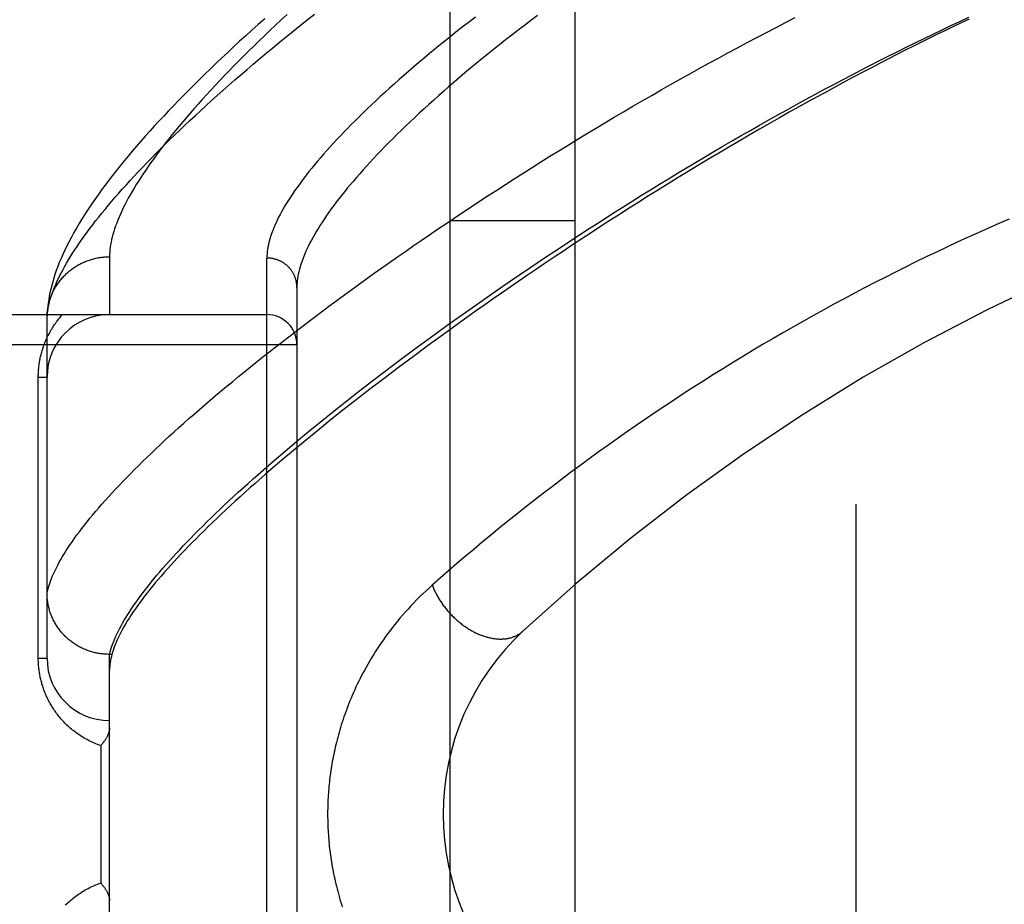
# Model space of a CAD drawing. Header units: inches. Extents: x 0 to 283, y 0 to 183.
# Tile 199 of 256: x 122.693 to 123.678, y 120.107 to 120.992. Entities that reach past the tile are written whole.
import ezdxf

# ---------------------------------------------------------------- set-up
doc = ezdxf.new("R2010")
doc.units = ezdxf.units.IN
doc.header["$LTSCALE"] = 15.583333
doc.header["$MEASUREMENT"] = 0
doc.linetypes.add('HIDDEN', pattern=[0.2, 0.1, -0.1])
for name, color, linetype in [('DEFAULT_2', 8, 'HIDDEN'), ('RIGHTHAND_DOOR_ASSEMBLY', 7, 'CONTINUOUS'), ('SUBPANEL', 7, 'CONTINUOUS')]:
    doc.layers.add(name, color=color, linetype=linetype)

msp = doc.modelspace()

# ---------------------------------------------------------------- linework, layer by layer
at = {"layer": 'DEFAULT_2', "color": 8, "linetype": 'HIDDEN'}
msp.add_line((123.52933, 123.62398), (123.52933, 54.51998), dxfattribs=at)
at = {"layer": 'RIGHTHAND_DOOR_ASSEMBLY', "color": 8, "linetype": 'HIDDEN'}
for p, q in [((122.78258, 120.7548), (122.78258, 120.69698)), ((122.94008, 119.64041), (122.94008, 120.75356)), ((123.17073, 120.72157), (123.18688, 120.73267)), ((122.97008, 120.72417), (122.97008, 119.6698)), ((123.01765, 120.71668), (123.03241, 120.72742)), ((123.00321, 120.70604), (123.01765, 120.71668)), ((123.15485, 120.71051), (123.17073, 120.72157)), ((122.98911, 120.69552), (123.00321, 120.70604)), ((123.13923, 120.69951), (123.15485, 120.71051)), ((121.87808, 120.69698), (122.94008, 120.69698)), ((122.72008, 120.6936), (122.72013, 120.696)), ((122.72008, 120.35323), (122.72008, 120.6936)), ((122.97535, 120.6851), (122.98911, 120.69552)), ((123.12389, 120.68857), (123.13923, 120.69951)), ((122.96192, 120.67481), (122.97535, 120.6851)), ((123.10884, 120.6777), (123.12389, 120.68857)), ((123.12543, 120.68348), (123.10965, 120.67204)), ((122.94885, 120.66464), (122.96192, 120.67481)), ((121.87808, 120.66698), (122.97008, 120.66698)), ((122.93612, 120.6546), (122.94885, 120.66464)), ((122.92375, 120.6447), (122.93612, 120.6546)), ((123.08667, 120.65513), (123.07181, 120.64403)), ((123.07251, 120.65091), (123.08681, 120.66156)), ((123.07181, 120.64403), (123.05734, 120.63308)), ((123.05851, 120.64037), (123.07251, 120.65091)), ((122.7113, 120.63448), (122.72008, 120.63448)), ((122.7113, 120.35323), (122.7113, 120.63448)), ((123.04484, 120.62993), (123.05851, 120.64037)), ((123.03148, 120.6196), (123.04484, 120.62993)), ((123.05734, 120.63308), (123.04324, 120.62228)), ((123.01844, 120.60939), (123.03148, 120.6196)), ((123.04324, 120.62228), (123.02952, 120.61165)), ((123.00574, 120.59931), (123.01844, 120.60939)), ((123.02952, 120.61165), (123.01618, 120.60117)), ((122.99337, 120.58936), (123.00574, 120.59931)), ((123.01618, 120.60117), (123.00322, 120.59085)), ((122.98134, 120.57954), (122.99337, 120.58936)), ((123.00322, 120.59085), (122.99064, 120.58071)), ((122.96964, 120.56985), (122.98134, 120.57954)), ((122.99064, 120.58071), (122.97844, 120.57073)), ((122.95829, 120.56031), (122.96964, 120.56985)), ((122.97844, 120.57073), (122.96661, 120.56093)), ((122.94728, 120.55092), (122.95829, 120.56031)), ((122.96661, 120.56093), (122.95517, 120.5513)), ((122.93661, 120.54167), (122.94728, 120.55092)), ((122.95517, 120.5513), (122.94411, 120.54185)), ((122.7113, 120.35323), (122.72008, 120.35323)), ((122.78258, 120.35701), (122.78144, 120.35702)), ((122.78495, 120.35701), (122.78258, 120.35701)), ((122.78258, 120.03696), (122.78258, 120.35701)), ((122.7738, 120.26573), (122.7738, 120.12823))]:
    msp.add_line(p, q, dxfattribs=at)
for points in [[(122.72008, 120.6936), (122.72022, 120.69589), (122.72045, 120.69824), (122.72076, 120.70062), (122.72116, 120.70306), (122.72165, 120.70554), (122.72222, 120.70807), (122.72289, 120.71064), (122.72364, 120.71326), (122.72448, 120.71593), (122.72541, 120.71865), (122.72642, 120.72141), (122.72753, 120.72422), (122.72872, 120.72708), (122.73001, 120.72999), (122.73138, 120.73294), (122.73285, 120.73595), (122.7344, 120.739), (122.73604, 120.7421), (122.73778, 120.74525), (122.7396, 120.74844), (122.74152, 120.75169), (122.74353, 120.75498), (122.74563, 120.75832), (122.74782, 120.76171), (122.7501, 120.76516), (122.75248, 120.76865), (122.75495, 120.77218), (122.75751, 120.77577), (122.76017, 120.77941), (122.76292, 120.78309), (122.76576, 120.78683), (122.7687, 120.79061), (122.77173, 120.79444), (122.77485, 120.79832), (122.77807, 120.80225), (122.78139, 120.80623), (122.7848, 120.81026), (122.78831, 120.81434), (122.79191, 120.81846), (122.79561, 120.82264), (122.79941, 120.82686), (122.80331, 120.83113), (122.8073, 120.83545), (122.81139, 120.83982), (122.81557, 120.84424), (122.81986, 120.8487), (122.82424, 120.85321), (122.82873, 120.85777), (122.83331, 120.86238), (122.83799, 120.86703), (122.84277, 120.87173), (122.84765, 120.87648), (122.85263, 120.88128), (122.85771, 120.88612), (122.86288, 120.891), (122.86816, 120.89593), (122.87354, 120.9009), (122.87902, 120.90592), (122.8846, 120.91099), (122.89028, 120.91609), (122.89607, 120.92124), (122.90195, 120.92643), (122.90793, 120.93167), (122.91401, 120.93694), (122.9202, 120.94225), (122.92649, 120.94761), (122.93287, 120.953), (122.93936, 120.95843), (122.94594, 120.9639), (122.95263, 120.96941), (122.95941, 120.97495), (122.9663, 120.98052), (122.97328, 120.98613), (122.98037, 120.99178), (122.98755, 120.99745)], [(122.93787, 120.99298), (122.93147, 120.98729), (122.92516, 120.98162), (122.91894, 120.97599), (122.91282, 120.9704), (122.90679, 120.96484), (122.90086, 120.95931), (122.89502, 120.95381), (122.88927, 120.94835), (122.88361, 120.94293), (122.87804, 120.93753), (122.87257, 120.93217), (122.86718, 120.92685), (122.86189, 120.92155), (122.85669, 120.9163), (122.85158, 120.91107), (122.84656, 120.90588), (122.84163, 120.90072), (122.83679, 120.89559), (122.83204, 120.89049), (122.82738, 120.88542), (122.8228, 120.88037), (122.8183, 120.87535), (122.8139, 120.87036), (122.80958, 120.8654), (122.80535, 120.86046), (122.8012, 120.85554), (122.79714, 120.85065), (122.79317, 120.84578), (122.78929, 120.84093), (122.78549, 120.8361), (122.78178, 120.83128), (122.77815, 120.82648), (122.7746, 120.82168), (122.77113, 120.81688), (122.76774, 120.81207), (122.76443, 120.80726), (122.76122, 120.80246), (122.75811, 120.79768), (122.75511, 120.79293), (122.75223, 120.78822), (122.74949, 120.78357), (122.74687, 120.77898), (122.74439, 120.77447), (122.74205, 120.77002), (122.73985, 120.76566), (122.73778, 120.76136), (122.73584, 120.75715), (122.73403, 120.753), (122.73234, 120.74893), (122.73078, 120.74492), (122.72933, 120.74098), (122.728, 120.73711), (122.72679, 120.73331), (122.72569, 120.72957), (122.72469, 120.72589), (122.7238, 120.72227), (122.72301, 120.71872), (122.72232, 120.71523), (122.72173, 120.71182), (122.72124, 120.70848), (122.72083, 120.70522), (122.72052, 120.70204), (122.72028, 120.69896), (122.72013, 120.696)], [(122.96022, 120.9972), (122.95442, 120.99183), (122.94873, 120.9865), (122.94313, 120.98121), (122.93764, 120.97597), (122.93225, 120.97077), (122.92696, 120.96562), (122.92177, 120.96052), (122.91668, 120.95547), (122.91169, 120.95046), (122.90681, 120.9455), (122.90202, 120.94059), (122.89733, 120.93573), (122.89274, 120.93091), (122.88825, 120.92615), (122.88386, 120.92143), (122.87957, 120.91677), (122.87538, 120.91215), (122.87128, 120.90759), (122.86728, 120.90308), (122.86338, 120.89861), (122.85957, 120.8942), (122.85587, 120.88984), (122.85225, 120.88553), (122.84874, 120.88127), (122.84532, 120.87706), (122.84199, 120.8729), (122.83876, 120.8688), (122.83562, 120.86474), (122.83258, 120.86074), (122.82963, 120.85679), (122.82677, 120.85289), (122.82401, 120.84904), (122.82134, 120.84524), (122.81876, 120.8415), (122.81627, 120.8378), (122.81388, 120.83416), (122.81157, 120.83057), (122.80936, 120.82703), (122.80723, 120.82354), (122.8052, 120.8201), (122.80326, 120.81671), (122.8014, 120.81337), (122.79964, 120.81008), (122.79796, 120.80685), (122.79637, 120.80366), (122.79487, 120.80053), (122.79346, 120.79744), (122.79213, 120.79441), (122.79089, 120.79142), (122.78974, 120.78849), (122.78868, 120.7856), (122.7877, 120.78277), (122.78681, 120.77998), (122.786, 120.77724), (122.78528, 120.77456), (122.78465, 120.77192), (122.7841, 120.76933), (122.78364, 120.76678), (122.78326, 120.76429), (122.78296, 120.76184), (122.78275, 120.75945), (122.78263, 120.7571), (122.78258, 120.7548)], [(123.14892, 120.99466), (123.14284, 120.98999), (123.13685, 120.98535), (123.13095, 120.98074), (123.12514, 120.97615), (123.11942, 120.97159), (123.11379, 120.96705), (123.10826, 120.96255), (123.10282, 120.95807), (123.09747, 120.95363), (123.09221, 120.94921), (123.08704, 120.94483), (123.08197, 120.94047), (123.07699, 120.93615), (123.0721, 120.93187), (123.06731, 120.92761), (123.0626, 120.92339), (123.05799, 120.91921), (123.05347, 120.91506), (123.04905, 120.91095), (123.04471, 120.90687), (123.04047, 120.90283), (123.03632, 120.89882), (123.03226, 120.89486), (123.02829, 120.89093), (123.02441, 120.88704), (123.02063, 120.88319), (123.01693, 120.87937), (123.01332, 120.8756), (123.00981, 120.87186), (123.00638, 120.86817), (123.00305, 120.86451), (122.9998, 120.86089), (122.99665, 120.85731), (122.99358, 120.85378), (122.9906, 120.85028), (122.98771, 120.84682), (122.98491, 120.84341), (122.98219, 120.84003), (122.97956, 120.83669), (122.97702, 120.8334), (122.97457, 120.83015), (122.9722, 120.82693), (122.96992, 120.82376), (122.96773, 120.82063), (122.96562, 120.81754), (122.9636, 120.81449), (122.96166, 120.81149), (122.95981, 120.80852), (122.95804, 120.80559), (122.95636, 120.80271), (122.95476, 120.79987), (122.95325, 120.79706), (122.95182, 120.7943), (122.95047, 120.79158), (122.9492, 120.7889), (122.94802, 120.78626), (122.94692, 120.78366), (122.94591, 120.78111), (122.94498, 120.77859), (122.94412, 120.77612), (122.94335, 120.77368), (122.94267, 120.77129), (122.94206, 120.76893), (122.94154, 120.76662), (122.94109, 120.76434), (122.94073, 120.76211), (122.94045, 120.75991), (122.94024, 120.75775), (122.94012, 120.75564), (122.94008, 120.75356)], [(123.21075, 120.99605), (123.20423, 120.99116), (123.19779, 120.98629), (123.19144, 120.98143), (123.18518, 120.9766), (123.179, 120.97179), (123.17292, 120.967), (123.16692, 120.96223), (123.16102, 120.95749), (123.15521, 120.95278), (123.14948, 120.94809), (123.14385, 120.94343), (123.13831, 120.93879), (123.13287, 120.93419), (123.12751, 120.92962), (123.12225, 120.92508), (123.11708, 120.92057), (123.112, 120.91609), (123.10701, 120.91164), (123.10212, 120.90723), (123.09731, 120.90286), (123.0926, 120.89852), (123.08799, 120.89421), (123.08346, 120.88994), (123.07903, 120.88571), (123.07469, 120.88151), (123.07044, 120.87736), (123.06629, 120.87324), (123.06222, 120.86915), (123.05825, 120.86511), (123.05437, 120.86111), (123.05058, 120.85715), (123.04688, 120.85322), (123.04327, 120.84934), (123.03975, 120.8455), (123.03633, 120.84169), (123.03299, 120.83793), (123.02974, 120.83421), (123.02658, 120.83054), (123.02351, 120.8269), (123.02053, 120.8233), (123.01764, 120.81975), (123.01484, 120.81624), (123.01212, 120.81277), (123.0095, 120.80934), (123.00696, 120.80596), (123.0045, 120.80262), (123.00214, 120.79932), (122.99986, 120.79606), (122.99767, 120.79285), (122.99556, 120.78967), (122.99354, 120.78654), (122.99161, 120.78346), (122.98976, 120.78041), (122.98799, 120.77741), (122.98631, 120.77445), (122.98472, 120.77154), (122.9832, 120.76867), (122.98178, 120.76583), (122.98043, 120.76305), (122.97917, 120.7603), (122.97799, 120.7576), (122.9769, 120.75494), (122.97588, 120.75232), (122.97495, 120.74974), (122.97411, 120.74721), (122.97334, 120.74472), (122.97265, 120.74227), (122.97205, 120.73986), (122.97153, 120.73749), (122.97109, 120.73517), (122.97072, 120.73288), (122.97044, 120.73064), (122.97024, 120.72844), (122.97012, 120.72628), (122.97008, 120.72417)], [(123.03241, 120.72742), (123.0475, 120.73824), (123.05516, 120.74369), (123.0629, 120.74916), (123.07072, 120.75465), (123.07861, 120.76015), (123.08658, 120.76567), (123.09462, 120.77121), (123.10274, 120.77676), (123.11092, 120.78233), (123.11918, 120.7879), (123.12751, 120.79349), (123.13591, 120.79909), (123.14437, 120.8047), (123.1529, 120.81031), (123.16149, 120.81593), (123.17015, 120.82155), (123.17886, 120.82718), (123.18764, 120.83281), (123.19648, 120.83843), (123.20537, 120.84406), (123.21431, 120.84968), (123.22331, 120.85529), (123.23235, 120.8609), (123.24145, 120.8665), (123.2506, 120.8721), (123.25978, 120.87767), (123.26901, 120.88324), (123.27828, 120.88879), (123.28759, 120.89432), (123.29693, 120.89983), (123.3063, 120.90532), (123.31571, 120.91079), (123.32515, 120.91624), (123.33462, 120.92166), (123.34412, 120.92706), (123.35364, 120.93243), (123.36318, 120.93777), (123.37274, 120.94307), (123.38232, 120.94834), (123.3919, 120.95358), (123.4015, 120.95878), (123.41111, 120.96394), (123.42073, 120.96906), (123.43035, 120.97414), (123.43997, 120.97918), (123.44959, 120.98417), (123.45921, 120.98912), (123.46882, 120.99402)], [(123.64275, 120.99245), (123.63497, 120.98877), (123.62713, 120.98504), (123.61924, 120.98125), (123.6113, 120.9774), (123.6033, 120.97349), (123.59524, 120.96952), (123.58711, 120.96547), (123.57889, 120.96134), (123.57058, 120.95713), (123.56215, 120.95283), (123.55363, 120.94844), (123.54503, 120.94397), (123.53634, 120.93942), (123.52757, 120.93478), (123.51869, 120.93005), (123.5097, 120.92522), (123.50059, 120.92028), (123.49134, 120.91523), (123.48196, 120.91006), (123.47243, 120.90477), (123.46276, 120.89935), (123.45294, 120.89381), (123.443, 120.88815), (123.43295, 120.88238), (123.42282, 120.87652), (123.41263, 120.87058), (123.4024, 120.86456), (123.39218, 120.8585), (123.38197, 120.85241), (123.37183, 120.8463), (123.36174, 120.84018), (123.35171, 120.83405), (123.34175, 120.82792), (123.33186, 120.82178), (123.32202, 120.81564), (123.31226, 120.8095), (123.30256, 120.80336), (123.29293, 120.79722), (123.28338, 120.79108), (123.2739, 120.78495), (123.2645, 120.77884), (123.25518, 120.77273), (123.24593, 120.76664), (123.23677, 120.76056), (123.22769, 120.7545), (123.21869, 120.74845), (123.20977, 120.74243), (123.20094, 120.73642), (123.1922, 120.73043), (123.18354, 120.72447), (123.17497, 120.71853), (123.16649, 120.71262), (123.1581, 120.70674), (123.1498, 120.70088), (123.14158, 120.69505), (123.12543, 120.68348)], [(123.18688, 120.73267), (123.20327, 120.74381), (123.21156, 120.74939), (123.21991, 120.75497), (123.22831, 120.76056), (123.23677, 120.76615), (123.24528, 120.77174), (123.25385, 120.77733), (123.26246, 120.78292), (123.27113, 120.78851), (123.27983, 120.79408), (123.28859, 120.79965), (123.29739, 120.80522), (123.30623, 120.81077), (123.31511, 120.81631), (123.32402, 120.82184), (123.33297, 120.82735), (123.34195, 120.83284), (123.35096, 120.83831), (123.36, 120.84376), (123.36906, 120.84919), (123.37815, 120.8546), (123.38726, 120.85998), (123.3964, 120.86534), (123.40556, 120.87067), (123.41473, 120.87597), (123.42391, 120.88124), (123.43311, 120.88647), (123.44231, 120.89167), (123.45152, 120.89683), (123.46073, 120.90195), (123.46994, 120.90704), (123.47915, 120.91208), (123.48836, 120.91708), (123.49757, 120.92204), (123.50677, 120.92695), (123.51596, 120.93181), (123.52513, 120.93663), (123.53429, 120.94139), (123.54344, 120.94611), (123.55256, 120.95077), (123.56167, 120.95538), (123.57075, 120.95994), (123.57981, 120.96444), (123.58885, 120.96889), (123.59785, 120.97328), (123.60682, 120.97761), (123.61576, 120.98188), (123.62466, 120.9861), (123.63353, 120.99025), (123.64237, 120.99435)], [(123.68292, 120.79251), (123.67251, 120.78798), (123.66211, 120.78339), (123.65172, 120.77874), (123.64133, 120.77403), (123.63096, 120.76926), (123.6206, 120.76443), (123.61025, 120.75954), (123.59991, 120.75459), (123.58958, 120.74957), (123.57927, 120.7445), (123.56898, 120.73937), (123.5587, 120.73418), (123.54843, 120.72893), (123.53818, 120.72361), (123.52795, 120.71824), (123.51774, 120.71281), (123.50755, 120.70732), (123.49737, 120.70178), (123.48722, 120.69617), (123.4771, 120.69051), (123.46699, 120.68478), (123.45691, 120.679), (123.44686, 120.67317), (123.43683, 120.66728), (123.42683, 120.66133), (123.41686, 120.65533), (123.40692, 120.64927), (123.39701, 120.64316), (123.38714, 120.63699), (123.3773, 120.63078), (123.36749, 120.62451), (123.35773, 120.61819), (123.348, 120.61182), (123.33831, 120.60541), (123.32866, 120.59894), (123.31906, 120.59243), (123.3095, 120.58588), (123.29998, 120.57928), (123.29052, 120.57264), (123.2811, 120.56596), (123.27174, 120.55924), (123.26243, 120.55248), (123.25317, 120.54568), (123.24397, 120.53886), (123.23483, 120.532), (123.22575, 120.52511), (123.21674, 120.51819), (123.20779, 120.51124), (123.1989, 120.50427), (123.19008, 120.49728), (123.18134, 120.49028), (123.17267, 120.48325), (123.16407, 120.47622), (123.15555, 120.46916), (123.14706, 120.46206), (123.13863, 120.45494), (123.13026, 120.44779), (123.12196, 120.44063), (123.11374, 120.43346), (123.1056, 120.42629)], [(122.72018, 120.69695), (122.72025, 120.69807), (122.72034, 120.69918), (122.72046, 120.70029), (122.72059, 120.7014), (122.72075, 120.70251), (122.72093, 120.70361), (122.72112, 120.70472), (122.72134, 120.70581), (122.72158, 120.70691), (122.72184, 120.70799), (122.72212, 120.70908), (122.72241, 120.71016), (122.72273, 120.71123), (122.72307, 120.7123), (122.72343, 120.71336), (122.72381, 120.71441), (122.72421, 120.71546), (122.72462, 120.7165), (122.72506, 120.71753), (122.72552, 120.71856), (122.72599, 120.71958), (122.72649, 120.72058), (122.727, 120.72158), (122.72753, 120.72257), (122.72808, 120.72355), (122.72865, 120.72452), (122.72923, 120.72548), (122.72984, 120.72643), (122.73046, 120.72737), (122.7311, 120.72829), (122.73175, 120.72921), (122.73243, 120.73011), (122.73311, 120.731), (122.73382, 120.73188), (122.73454, 120.73275), (122.73528, 120.7336), (122.73604, 120.73444), (122.7368, 120.73526), (122.73759, 120.73608), (122.73839, 120.73687), (122.7392, 120.73766), (122.74003, 120.73842), (122.74088, 120.73918), (122.74173, 120.73992), (122.7426, 120.74064), (122.74349, 120.74135), (122.74439, 120.74204), (122.74529, 120.74271), (122.74622, 120.74337), (122.74715, 120.74401), (122.7481, 120.74464), (122.74906, 120.74525), (122.75002, 120.74584), (122.751, 120.74641), (122.75199, 120.74697), (122.753, 120.74751), (122.75401, 120.74803), (122.75503, 120.74853), (122.75605, 120.74901), (122.75709, 120.74948), (122.75814, 120.74992), (122.75919, 120.75035), (122.76026, 120.75076), (122.76133, 120.75115), (122.7624, 120.75152), (122.76349, 120.75187), (122.76458, 120.7522), (122.76567, 120.75252), (122.76678, 120.75281), (122.76788, 120.75308), (122.76899, 120.75333), (122.77011, 120.75357), (122.77123, 120.75378), (122.77236, 120.75397), (122.77348, 120.75415), (122.77461, 120.7543), (122.77575, 120.75443), (122.77688, 120.75454), (122.77802, 120.75463), (122.77916, 120.75471), (122.7803, 120.75476), (122.78144, 120.75479), (122.78258, 120.7548)], [(122.97008, 120.72417), (122.97008, 120.72481), (122.97005, 120.72545), (122.97002, 120.72609), (122.96997, 120.72673), (122.96991, 120.72737), (122.96983, 120.728), (122.96973, 120.72864), (122.96963, 120.72927), (122.96951, 120.7299), (122.96937, 120.73053), (122.96922, 120.73115), (122.96906, 120.73177), (122.96888, 120.73239), (122.96869, 120.733), (122.96849, 120.73361), (122.96827, 120.73422), (122.96804, 120.73482), (122.9678, 120.73541), (122.96754, 120.736), (122.96727, 120.73659), (122.96699, 120.73716), (122.96669, 120.73774), (122.96639, 120.7383), (122.96606, 120.73886), (122.96573, 120.73941), (122.96539, 120.73996), (122.96503, 120.74049), (122.96466, 120.74102), (122.96428, 120.74154), (122.96388, 120.74206), (122.96348, 120.74256), (122.96306, 120.74306), (122.96264, 120.74354), (122.9622, 120.74402), (122.96175, 120.74449), (122.9613, 120.74495), (122.96083, 120.7454), (122.96035, 120.74583), (122.95986, 120.74626), (122.95937, 120.74668), (122.95886, 120.74709), (122.95835, 120.74748), (122.95782, 120.74787), (122.95729, 120.74824), (122.95675, 120.7486), (122.9562, 120.74895), (122.95565, 120.74929), (122.95508, 120.74962), (122.95451, 120.74993), (122.95394, 120.75023), (122.95335, 120.75052), (122.95276, 120.7508), (122.95217, 120.75107), (122.95156, 120.75132), (122.95096, 120.75156), (122.95034, 120.75178), (122.94973, 120.752), (122.9491, 120.75219), (122.94848, 120.75238), (122.94785, 120.75255), (122.94721, 120.75271), (122.94658, 120.75286), (122.94594, 120.75299), (122.94529, 120.75311), (122.94465, 120.75321), (122.944, 120.7533), (122.94335, 120.75338), (122.9427, 120.75344), (122.94205, 120.75349), (122.94139, 120.75353), (122.94074, 120.75355), (122.94008, 120.75356)], [(122.7113, 120.63448), (122.7113, 120.63555), (122.71132, 120.63661), (122.71135, 120.63767), (122.71139, 120.63873), (122.71145, 120.63979), (122.71152, 120.64085), (122.7116, 120.64192), (122.71169, 120.64299), (122.71179, 120.64406), (122.71191, 120.64513), (122.71204, 120.64621), (122.71219, 120.64729), (122.71234, 120.64837), (122.71252, 120.64945), (122.7127, 120.65054), (122.7129, 120.65164), (122.71311, 120.65273), (122.71334, 120.65383), (122.71359, 120.65494), (122.71385, 120.65605), (122.71412, 120.65717), (122.71441, 120.65829), (122.71472, 120.65941), (122.71504, 120.66054), (122.71538, 120.66168), (122.71574, 120.66282), (122.71612, 120.66397), (122.71652, 120.66512), (122.71693, 120.66627), (122.71736, 120.66742), (122.71781, 120.66858), (122.71828, 120.66974), (122.71877, 120.6709), (122.71927, 120.67206), (122.7198, 120.67322), (122.72034, 120.67438), (122.7209, 120.67553), (122.72149, 120.67669), (122.72209, 120.67784), (122.72271, 120.679), (122.72335, 120.68015), (122.72402, 120.6813), (122.7247, 120.68244), (122.72541, 120.68359), (122.72613, 120.68473), (122.72688, 120.68587), (122.72765, 120.687), (122.72844, 120.68813), (122.72926, 120.68926), (122.73009, 120.69038), (122.73095, 120.69149), (122.73183, 120.6926), (122.73274, 120.69371), (122.73367, 120.6948), (122.73463, 120.6959), (122.73561, 120.69698)], [(123.08681, 120.66156), (123.10142, 120.6723), (123.10884, 120.6777)], [(123.10965, 120.67204), (123.10189, 120.66637), (123.08667, 120.65513)], [(122.72008, 120.41821), (122.72061, 120.42055), (122.72123, 120.42293), (122.72193, 120.42535), (122.72273, 120.42782), (122.72361, 120.43033), (122.72459, 120.43289), (122.72565, 120.43549), (122.7268, 120.43813), (122.72805, 120.44081), (122.72938, 120.44354), (122.7308, 120.44632), (122.73231, 120.44913), (122.73391, 120.45199), (122.73561, 120.4549), (122.73739, 120.45785), (122.73926, 120.46084), (122.74122, 120.46388), (122.74328, 120.46695), (122.74542, 120.47008), (122.74765, 120.47325), (122.74998, 120.47646), (122.75239, 120.47971), (122.7549, 120.48301), (122.7575, 120.48635), (122.76019, 120.48974), (122.76296, 120.49317), (122.76584, 120.49664), (122.7688, 120.50016), (122.77185, 120.50372), (122.77499, 120.50733), (122.77823, 120.51098), (122.78155, 120.51467), (122.78497, 120.5184), (122.78848, 120.52218), (122.79208, 120.526), (122.79577, 120.52986), (122.79955, 120.53377), (122.80343, 120.53772), (122.80739, 120.54171), (122.81145, 120.54574), (122.8156, 120.54982), (122.81984, 120.55393), (122.82417, 120.55809), (122.82859, 120.56229), (122.8331, 120.56653), (122.83771, 120.57082), (122.84241, 120.57514), (122.8472, 120.57951), (122.85207, 120.58391), (122.85704, 120.58836), (122.86211, 120.59284), (122.86726, 120.59737), (122.8725, 120.60193), (122.87784, 120.60653), (122.88326, 120.61117), (122.88878, 120.61585), (122.89438, 120.62057), (122.90008, 120.62532), (122.90586, 120.63011), (122.91174, 120.63494), (122.9177, 120.6398), (122.92375, 120.6447)], [(122.78258, 120.35701), (122.78319, 120.35937), (122.78389, 120.36178), (122.78468, 120.36423), (122.78555, 120.36673), (122.78651, 120.36926), (122.78756, 120.37184), (122.78869, 120.37447), (122.78992, 120.37713), (122.79123, 120.37984), (122.79263, 120.3826), (122.79412, 120.38539), (122.7957, 120.38823), (122.79736, 120.39112), (122.79912, 120.39405), (122.80096, 120.39702), (122.80289, 120.40003), (122.80491, 120.40309), (122.80701, 120.4062), (122.80921, 120.40934), (122.81149, 120.41253), (122.81387, 120.41577), (122.81633, 120.41904), (122.81888, 120.42236), (122.82152, 120.42573), (122.82425, 120.42913), (122.82706, 120.43258), (122.82997, 120.43608), (122.83297, 120.43962), (122.83605, 120.4432), (122.83922, 120.44682), (122.84248, 120.45048), (122.84583, 120.45419), (122.84927, 120.45794), (122.8528, 120.46174), (122.85641, 120.46557), (122.86012, 120.46945), (122.86391, 120.47337), (122.86779, 120.47734), (122.87176, 120.48134), (122.87582, 120.48538), (122.87997, 120.48947), (122.88421, 120.4936), (122.88853, 120.49777), (122.89294, 120.50198), (122.89744, 120.50623), (122.90203, 120.51052), (122.90671, 120.51485), (122.91147, 120.51923), (122.91633, 120.52364), (122.92127, 120.52809), (122.92629, 120.53258), (122.93141, 120.53711), (122.93661, 120.54167)], [(122.94411, 120.54185), (122.93872, 120.53719), (122.92823, 120.528)], [(122.92823, 120.528), (122.92312, 120.52348), (122.91811, 120.519), (122.91319, 120.51456), (122.90837, 120.51017), (122.90363, 120.50583), (122.899, 120.50153), (122.89445, 120.49727), (122.89, 120.49306), (122.88564, 120.4889), (122.88137, 120.48478), (122.8772, 120.48071), (122.87312, 120.47668), (122.86913, 120.4727), (122.86523, 120.46876), (122.86143, 120.46487), (122.85772, 120.46103), (122.8541, 120.45723), (122.85057, 120.45348), (122.84713, 120.44977), (122.84378, 120.44611), (122.84052, 120.44249), (122.83736, 120.43892), (122.83428, 120.43539), (122.8313, 120.43191), (122.8284, 120.42847), (122.8256, 120.42508), (122.82288, 120.42173), (122.82026, 120.41843), (122.81773, 120.41518), (122.81528, 120.41197), (122.81293, 120.4088), (122.81066, 120.40568), (122.80848, 120.4026), (122.80639, 120.39957), (122.80439, 120.39658), (122.80248, 120.39363), (122.80066, 120.39073), (122.79892, 120.38788), (122.79728, 120.38507), (122.79572, 120.3823), (122.79425, 120.37957), (122.79287, 120.37689), (122.79157, 120.37426), (122.79036, 120.37166), (122.78924, 120.36911), (122.78821, 120.36661), (122.78727, 120.36414), (122.78641, 120.36172), (122.78564, 120.35935), (122.78495, 120.35701)], [(122.78144, 120.35702), (122.78031, 120.35705), (122.77919, 120.3571), (122.77806, 120.35717), (122.77694, 120.35726), (122.77581, 120.35737), (122.77469, 120.3575), (122.77358, 120.35765), (122.77246, 120.35782), (122.77135, 120.35801), (122.77024, 120.35822), (122.76914, 120.35844), (122.76804, 120.35869), (122.76694, 120.35896), (122.76585, 120.35924), (122.76477, 120.35955), (122.76369, 120.35987), (122.76262, 120.36022), (122.76155, 120.36058), (122.76049, 120.36096), (122.75944, 120.36136), (122.7584, 120.36178), (122.75736, 120.36222), (122.75633, 120.36267), (122.75531, 120.36314), (122.7543, 120.36364), (122.7533, 120.36414), (122.75231, 120.36467), (122.75133, 120.36521), (122.75035, 120.36578), (122.74939, 120.36635), (122.74844, 120.36695), (122.7475, 120.36756), (122.74657, 120.36819), (122.74566, 120.36883), (122.74475, 120.36949), (122.74386, 120.37017), (122.74298, 120.37086), (122.74212, 120.37157), (122.74126, 120.37229), (122.74042, 120.37303), (122.7396, 120.37378), (122.73879, 120.37455), (122.73799, 120.37533), (122.7372, 120.37613), (122.73644, 120.37694), (122.73568, 120.37776), (122.73494, 120.37859), (122.73422, 120.37944), (122.73352, 120.3803), (122.73282, 120.38118), (122.73215, 120.38206), (122.73149, 120.38296), (122.73085, 120.38387), (122.73023, 120.38479), (122.72962, 120.38572), (122.72903, 120.38666), (122.72845, 120.38761), (122.7279, 120.38858), (122.72736, 120.38955), (122.72684, 120.39053), (122.72634, 120.39152), (122.72586, 120.39252), (122.72539, 120.39352), (122.72495, 120.39454), (122.72452, 120.39556), (122.72411, 120.39659), (122.72372, 120.39763), (122.72335, 120.39867), (122.723, 120.39972), (122.72267, 120.40078), (122.72236, 120.40184), (122.72207, 120.40291), (122.7218, 120.40398), (122.72154, 120.40506), (122.72131, 120.40614), (122.7211, 120.40722), (122.72091, 120.40831), (122.72073, 120.4094), (122.72058, 120.4105), (122.72045, 120.41159), (122.72034, 120.41269), (122.72025, 120.41379), (122.72018, 120.4149), (122.72012, 120.416), (122.72009, 120.4171), (122.72008, 120.41821)], [(123.1056, 120.42629), (123.10233, 120.42335), (123.09913, 120.42039), (123.096, 120.41743), (123.09293, 120.41444), (123.08993, 120.41144), (123.08699, 120.40842), (123.08412, 120.40539), (123.0813, 120.40234), (123.07856, 120.39929), (123.07587, 120.39622), (123.07325, 120.39315), (123.07069, 120.39008), (123.06819, 120.387), (123.06576, 120.38393), (123.06339, 120.38085), (123.06109, 120.37778), (123.05884, 120.37472), (123.05666, 120.37166), (123.05453, 120.3686), (123.05247, 120.36556), (123.05046, 120.36253), (123.04851, 120.3595), (123.04662, 120.35649), (123.04478, 120.35349), (123.043, 120.35051), (123.04127, 120.34753), (123.03959, 120.34458), (123.03796, 120.34164), (123.03639, 120.33871), (123.03486, 120.33581), (123.03338, 120.33292), (123.03195, 120.33005), (123.03057, 120.32719), (123.02923, 120.32436), (123.02793, 120.32154), (123.02667, 120.31874), (123.02546, 120.31596), (123.02429, 120.3132), (123.02315, 120.31045), (123.02206, 120.30772), (123.021, 120.30502), (123.01998, 120.30233), (123.01899, 120.29965), (123.01804, 120.297), (123.01712, 120.29436), (123.01624, 120.29174), (123.01538, 120.28914), (123.01456, 120.28655), (123.01377, 120.28398), (123.01301, 120.28143), (123.01228, 120.27889), (123.01157, 120.27637), (123.0109, 120.27386), (123.01025, 120.27138), (123.00963, 120.26891), (123.00903, 120.26646), (123.00846, 120.26402), (123.00792, 120.26161), (123.0074, 120.25921), (123.0069, 120.25682), (123.00643, 120.25446), (123.00598, 120.2521), (123.00555, 120.24976), (123.00514, 120.24744), (123.00475, 120.24512), (123.00439, 120.24282), (123.00404, 120.24053), (123.00372, 120.23825), (123.00341, 120.23598), (123.00312, 120.23372), (123.00285, 120.23147), (123.0026, 120.22923), (123.00237, 120.22699), (123.00215, 120.22477), (123.00195, 120.22255), (123.00177, 120.22033), (123.0016, 120.21812), (123.00146, 120.21592), (123.00132, 120.21372), (123.00121, 120.21152), (123.00111, 120.20933), (123.00103, 120.20714), (123.00096, 120.20495), (123.00091, 120.20276), (123.00088, 120.20057), (123.00086, 120.19838), (123.00086, 120.1962), (123.00087, 120.19401), (123.0009, 120.19181), (123.00095, 120.18962), (123.00101, 120.18742), (123.00109, 120.18522), (123.00118, 120.18302), (123.00129, 120.18081), (123.00142, 120.1786), (123.00157, 120.17638), (123.00173, 120.17415), (123.00191, 120.17192), (123.0021, 120.16969), (123.00232, 120.16744), (123.00255, 120.16519), (123.0028, 120.16292), (123.00307, 120.16065), (123.00336, 120.15837), (123.00367, 120.15608), (123.00399, 120.15377), (123.00434, 120.15146), (123.00471, 120.14913), (123.0051, 120.14678), (123.00551, 120.14443), (123.00594, 120.14205), (123.0064, 120.13967), (123.00688, 120.13726), (123.00738, 120.13484), (123.00791, 120.13241), (123.00846, 120.12995), (123.00904, 120.12748), (123.00964, 120.12499), (123.01028, 120.12247), (123.01094, 120.11994), (123.01163, 120.11739), (123.01235, 120.11482), (123.0131, 120.11224), (123.01388, 120.10964), (123.01469, 120.10702), (123.01553, 120.10439)], [(123.1056, 120.42629), (123.10598, 120.4253), (123.10637, 120.42431), (123.10677, 120.42333), (123.10719, 120.42234), (123.10763, 120.42136), (123.10808, 120.42037), (123.10855, 120.41939), (123.10904, 120.41841), (123.10953, 120.41743), (123.11005, 120.41646), (123.11058, 120.41549), (123.11112, 120.41452), (123.11168, 120.41356), (123.11225, 120.4126), (123.11283, 120.41165), (123.11343, 120.4107), (123.11405, 120.40976), (123.11467, 120.40882), (123.11531, 120.40789), (123.11596, 120.40696), (123.11663, 120.40604), (123.11731, 120.40513), (123.118, 120.40422), (123.1187, 120.40332), (123.11941, 120.40243), (123.12014, 120.40155), (123.12088, 120.40068), (123.12163, 120.39981), (123.12239, 120.39896), (123.12316, 120.39811), (123.12394, 120.39727), (123.12473, 120.39644), (123.12553, 120.39562), (123.12634, 120.39481), (123.12716, 120.39402), (123.12798, 120.39323), (123.12882, 120.39246), (123.12967, 120.39169), (123.13052, 120.39094), (123.13138, 120.3902), (123.13225, 120.38947), (123.13313, 120.38875), (123.13401, 120.38805), (123.1349, 120.38736), (123.1358, 120.38668), (123.1367, 120.38602), (123.13761, 120.38537), (123.13852, 120.38473), (123.13944, 120.38411), (123.14037, 120.3835), (123.1413, 120.3829), (123.14223, 120.38232), (123.14317, 120.38176), (123.14411, 120.38121), (123.14505, 120.38067), (123.146, 120.38015), (123.14695, 120.37965), (123.1479, 120.37916), (123.14885, 120.37868), (123.14981, 120.37823), (123.15077, 120.37779), (123.15173, 120.37736), (123.15268, 120.37695), (123.15364, 120.37656), (123.1546, 120.37619), (123.15556, 120.37583), (123.15652, 120.37549), (123.15748, 120.37516), (123.15844, 120.37486), (123.15939, 120.37457), (123.16035, 120.3743), (123.1613, 120.37404), (123.16225, 120.3738), (123.1632, 120.37358), (123.16414, 120.37338), (123.16508, 120.3732), (123.16602, 120.37303), (123.16695, 120.37288), (123.16788, 120.37275), (123.1688, 120.37264), (123.16972, 120.37255), (123.17063, 120.37247), (123.17154, 120.37241), (123.17244, 120.37237), (123.17334, 120.37235), (123.17423, 120.37234), (123.17511, 120.37236), (123.17598, 120.37239), (123.17685, 120.37244), (123.17771, 120.37251), (123.17856, 120.37259), (123.17941, 120.3727), (123.18024, 120.37282), (123.18107, 120.37296), (123.18189, 120.37312), (123.1827, 120.3733), (123.1835, 120.37349), (123.18429, 120.3737), (123.18506, 120.37393), (123.18583, 120.37418), (123.18659, 120.37444), (123.18734, 120.37472), (123.18807, 120.37502), (123.1888, 120.37534), (123.18951, 120.37567), (123.19021, 120.37602), (123.1909, 120.37639), (123.19157, 120.37677), (123.19224, 120.37717), (123.19289, 120.37759), (123.19353, 120.37802), (123.19415, 120.37847), (123.19476, 120.37894), (123.19536, 120.37942), (123.19594, 120.37992), (123.19651, 120.38043)], [(122.7738, 120.26573), (122.7722, 120.2663), (122.77062, 120.26689), (122.76905, 120.26751), (122.76751, 120.26815), (122.76598, 120.26882), (122.76448, 120.26951), (122.76299, 120.27022), (122.76152, 120.27096), (122.76008, 120.27172), (122.75866, 120.2725), (122.75725, 120.2733), (122.75587, 120.27412), (122.75452, 120.27496), (122.75318, 120.27581), (122.75187, 120.27669), (122.75058, 120.27758), (122.74931, 120.27848), (122.74807, 120.27941), (122.74685, 120.28034), (122.74565, 120.2813), (122.74448, 120.28226), (122.74333, 120.28324), (122.7422, 120.28423), (122.7411, 120.28523), (122.74002, 120.28624), (122.73896, 120.28726), (122.73793, 120.28829), (122.73692, 120.28934), (122.73593, 120.29039), (122.73496, 120.29144), (122.73402, 120.29251), (122.7331, 120.29358), (122.7322, 120.29466), (122.73133, 120.29575), (122.73048, 120.29684), (122.72965, 120.29794), (122.72884, 120.29904), (122.72805, 120.30014), (122.72728, 120.30126), (122.72654, 120.30237), (122.72581, 120.30349), (122.72511, 120.30461), (122.72442, 120.30574), (122.72376, 120.30686), (122.72312, 120.30799), (122.72249, 120.30913), (122.72189, 120.31026), (122.7213, 120.3114), (122.72073, 120.31254), (122.72018, 120.31368), (122.71965, 120.31482), (122.71914, 120.31596), (122.71865, 120.3171), (122.71817, 120.31824), (122.71771, 120.31938), (122.71728, 120.32052), (122.71686, 120.32165), (122.71645, 120.32278), (122.71607, 120.32391), (122.7157, 120.32504), (122.71535, 120.32616), (122.71501, 120.32727), (122.7147, 120.32839), (122.7144, 120.32949), (122.71411, 120.3306), (122.71384, 120.3317), (122.71358, 120.33279), (122.71334, 120.33388), (122.71312, 120.33497), (122.71291, 120.33606), (122.71271, 120.33714), (122.71252, 120.33822), (122.71235, 120.3393), (122.71219, 120.34038), (122.71205, 120.34145), (122.71192, 120.34253), (122.7118, 120.3436), (122.71169, 120.34467), (122.7116, 120.34573), (122.71152, 120.3468), (122.71145, 120.34786), (122.7114, 120.34892), (122.71135, 120.34999), (122.71132, 120.35106), (122.7113, 120.35215), (122.7113, 120.35323)], [(122.78495, 120.35701), (122.7844, 120.35489), (122.78392, 120.3528), (122.78351, 120.35075), (122.78317, 120.34874), (122.78292, 120.34676), (122.78273, 120.34481), (122.78262, 120.34291), (122.78258, 120.34104)], [(122.78258, 120.28333), (122.78258, 120.28293), (122.78256, 120.28252), (122.78252, 120.2821), (122.78247, 120.28167), (122.78241, 120.28123), (122.78233, 120.28078), (122.78223, 120.28032), (122.78213, 120.27985), (122.782, 120.27937), (122.78186, 120.27889), (122.7817, 120.27839), (122.78153, 120.27789), (122.78134, 120.27738), (122.78114, 120.27686), (122.78091, 120.27634), (122.78068, 120.27581), (122.78042, 120.27527), (122.78015, 120.27473), (122.77987, 120.27418), (122.77957, 120.27363), (122.77925, 120.27308), (122.77891, 120.27252), (122.77857, 120.27196), (122.7782, 120.2714), (122.77782, 120.27083), (122.77743, 120.27026), (122.77702, 120.2697), (122.7766, 120.26913), (122.77616, 120.26856), (122.77572, 120.26799), (122.77525, 120.26743), (122.77478, 120.26686), (122.77429, 120.2663), (122.7738, 120.26573)], [(122.73827, 120.10602), (122.73934, 120.10708), (122.74044, 120.10813), (122.74156, 120.10917), (122.74271, 120.1102), (122.74388, 120.11121), (122.74508, 120.11221), (122.7463, 120.11319), (122.74754, 120.11416), (122.74881, 120.11512), (122.7501, 120.11606), (122.75142, 120.11698), (122.75276, 120.11788), (122.75412, 120.11877), (122.75551, 120.11963), (122.75692, 120.12048), (122.75835, 120.1213), (122.7598, 120.1221), (122.76128, 120.12288), (122.76278, 120.12364), (122.76429, 120.12438), (122.76583, 120.12508), (122.76739, 120.12577), (122.76896, 120.12643), (122.77056, 120.12706), (122.77217, 120.12766), (122.7738, 120.12823)], [(122.7738, 120.12823), (122.77429, 120.12767), (122.77478, 120.12711), (122.77525, 120.12654), (122.77572, 120.12598), (122.77616, 120.12541), (122.7766, 120.12484), (122.77702, 120.12427), (122.77743, 120.12371), (122.77782, 120.12314), (122.7782, 120.12257), (122.77857, 120.12201), (122.77891, 120.12145), (122.77925, 120.12089), (122.77957, 120.12034), (122.77987, 120.11979), (122.78015, 120.11924), (122.78042, 120.1187), (122.78068, 120.11816), (122.78091, 120.11763), (122.78114, 120.11711), (122.78134, 120.11659), (122.78153, 120.11608), (122.7817, 120.11558), (122.78186, 120.11508), (122.782, 120.1146), (122.78213, 120.11412), (122.78223, 120.11365), (122.78233, 120.11319), (122.78241, 120.11274), (122.78247, 120.1123), (122.78252, 120.11187), (122.78256, 120.11145), (122.78258, 120.11104), (122.78258, 120.11064)]]:
    msp.add_lwpolyline(points, dxfattribs=at)
for centre, radius, start, end in [((124.55529, 118.91287), 2, 100.33418, 132.79592), ((122.78258, 120.63448), 0.0625, 90, 180), ((122.94008, 120.66698), 0.03, 0, 90), ((123.36636, 120.19698), 0.25, 132.79592, 227.20408), ((122.78258, 120.35323), 0.0625, 180, 270)]:
    msp.add_arc(centre, radius, start, end, dxfattribs=at)
at = {"layer": 'SUBPANEL', "color": 8, "linetype": 'HIDDEN'}
for p, q in [((123.12308, 121.04073), (123.12308, 57.10323)), ((123.24808, 121.04073), (123.24808, 57.10323)), ((123.24808, 120.79073), (123.12308, 120.79073))]:
    msp.add_line(p, q, dxfattribs=at)

doc.saveas('drawing.dxf')
